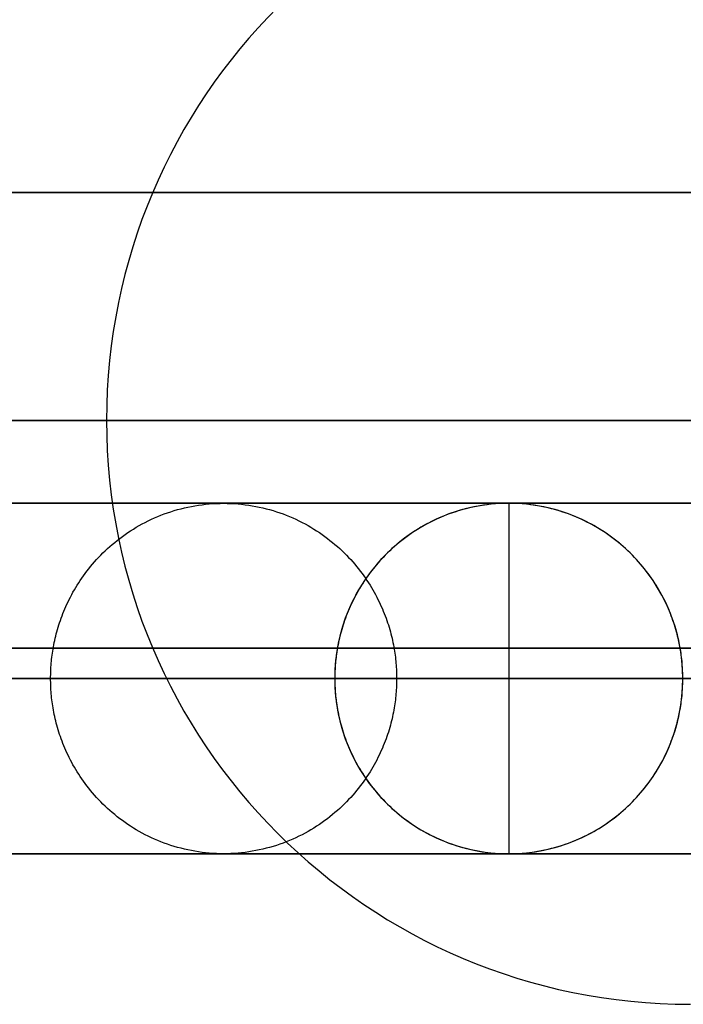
# Model space of a CAD drawing. Header units: millimetres. Extents: x -5.9 to 8.2, y -1.3 to -0.5.
# Tile 82 of 107: x 7.0013 to 7.0581, y -0.9083 to -0.824. Entities that reach past the tile are written whole.
import ezdxf

# ---------------------------------------------------------------- set-up
doc = ezdxf.new("R2010")
doc.units = ezdxf.units.MM
doc.header["$MEASUREMENT"] = 0
for name, color, linetype, true_color in [('IGES level 1', 7, 'Continuous', 0xffffff), ('IGES level 24', 7, 'Continuous', 0xffffff), ('IGES level 3', 7, 'Continuous', 0xffffff), ('IGES level 47', 7, 'Continuous', 0xffffff), ('IGES level 5', 7, 'Continuous', 0xffffff), ('IGES level 55', 7, 'Continuous', 0xffffff), ('IGES level 57', 7, 'Continuous', 0xffffff)]:
    doc.layers.add(name, color=color, linetype=linetype, true_color=true_color)

msp = doc.modelspace()

# ---------------------------------------------------------------- linework, layer by layer
at = {"layer": 'IGES level 1'}
msp.add_open_spline([(6.72416, -0.85828, -10.344943), (6.96416, -0.85828, -10.344943), (7.20416, -0.85828, -10.344943)], degree=2, dxfattribs=at)
at = {"layer": 'IGES level 24'}
for points in [[(-4.91584, -0.83878, -10.352943), (1.18416, -0.83878, -10.352943), (7.28416, -0.83878, -10.352943)], [(-4.91584, -0.83878, -10.360943), (1.18416, -0.83878, -10.360943), (7.28416, -0.83878, -10.360943)], [(7.28416, -0.83878, -10.352943), (1.18416, -0.83878, -10.352943), (-4.91584, -0.83878, -10.352943)], [(-4.91584, -0.83878, -10.356943), (1.18416, -0.83878, -10.356943), (7.28416, -0.83878, -10.356943)], [(7.28416, -0.83878, -10.360943), (1.18416, -0.83878, -10.360943), (-4.91584, -0.83878, -10.360943)], [(-4.91584, -0.87778, -10.360943), (1.18416, -0.87778, -10.360943), (7.28416, -0.87778, -10.360943)], [(7.28416, -0.87778, -10.360943), (1.18416, -0.87778, -10.360943), (-4.91584, -0.87778, -10.360943)], [(-4.91584, -0.87778, -10.352943), (1.18416, -0.87778, -10.352943), (7.28416, -0.87778, -10.352943)], [(7.28416, -0.87778, -10.356943), (1.18416, -0.87778, -10.356943), (-4.91584, -0.87778, -10.356943)], [(7.28416, -0.87778, -10.352943), (1.18416, -0.87778, -10.352943), (-4.91584, -0.87778, -10.352943)]]:
    msp.add_open_spline(points, degree=2, dxfattribs=at)
at = {"layer": 'IGES level 3'}
for points in [[(6.70416, -0.85828, -10.370943), (6.95416, -0.85828, -10.370943), (7.20416, -0.85828, -10.370943)], [(6.70416, -0.85828, -10.360943), (6.95416, -0.85828, -10.360943), (7.20416, -0.85828, -10.360943)]]:
    msp.add_open_spline(points, degree=2, dxfattribs=at)
at = {"layer": 'IGES level 47'}
for points in [[(7.28416, -0.85828, -10.450943), (1.18416, -0.85828, -10.450943), (-4.91584, -0.85828, -10.450943)], [(7.28416, -0.85828, -10.440943), (1.18416, -0.85828, -10.440943), (-4.91584, -0.85828, -10.440943)]]:
    msp.add_open_spline(points, degree=2, dxfattribs=at)
at = {"layer": 'IGES level 5'}
for points in [[(6.70116, -0.85828, -10.370943), (6.94266, -0.85828, -10.370943), (7.18416, -0.85828, -10.370943)], [(6.71566, -0.85828, -10.400943), (6.94991, -0.85828, -10.400943), (7.18416, -0.85828, -10.400943)]]:
    msp.add_open_spline(points, degree=2, dxfattribs=at)
at = {"layer": 'IGES level 55'}
for centre in [(7.058711, -0.85828, -0.292443), (7.058711, -0.85828, -0.302443), (7.058711, -0.85828, -0.297443), (7.058711, -0.85828, -0.292443), (7.058711, -0.85828, -0.302443)]:
    msp.add_arc(centre, 0.05, 90, 270, dxfattribs=at)
for points in [[(7.020061, -0.82656, -0.292443), (7.020061, -0.82656, -0.297443), (7.020061, -0.82656, -0.302443)], [(3.828711, -0.85828, -0.292443), (5.418711, -0.85828, -0.292443), (7.008711, -0.85828, -0.292443)], [(3.828711, -0.85828, -0.302443), (5.418711, -0.85828, -0.302443), (7.008711, -0.85828, -0.302443)], [(7.009672, -0.868034, -0.292443), (7.009672, -0.868034, -0.297443), (7.009672, -0.868034, -0.302443)], [(7.035141, -0.902376, -0.292443), (7.035141, -0.902376, -0.297443), (7.035141, -0.902376, -0.302443)]]:
    msp.add_open_spline(points, degree=2, dxfattribs=at)
at = {"layer": 'IGES level 57', "extrusion": (-0.111587, -1.49012e-08, 0.993755)}
for start, end in [(89.99999, 269.99999), (269.99999, 89.99999)]:
    msp.add_arc((0.880386, 6.981912, -0.939652), 0.015, start, end, dxfattribs=at)
at = {"layer": 'IGES level 57'}
for points, knots in [([(7.386395, -0.865385, -10.148803), (7.468356, -0.865385, -9.520049), (7.381471, -0.865385, -8.272876), (7.00101, -0.865385, -6.500944), (6.869159, -0.865385, -5.261139), (6.939938, -0.865385, -4.148864), (7.099725, -0.865385, -3.299756), (7.213456, -0.865385, -2.328755), (7.198319, -0.865385, -1.369257), (7.100749, -0.865385, -0.667557), (7.04316, -0.865385, -0.154695)], [0, 0, 0, 0, 0.186667, 0.373333, 0.534401, 0.56, 0.706667, 0.788216, 0.853333, 1, 1, 1, 1]), ([(7.028254, -0.880385, -0.156369), (7.085794, -0.880385, -0.669203), (7.183294, -0.880385, -1.370864), (7.198547, -0.880385, -2.328048), (7.08493, -0.880385, -3.29681), (6.924985, -0.880385, -4.146853), (6.854209, -0.880385, -5.261254), (6.986263, -0.880385, -6.504139), (7.366598, -0.880385, -8.275719), (7.453482, -0.880385, -9.519704), (7.371521, -0.880385, -10.146864)], [-1, -1, -1, -1, -0.853333, -0.788216, -0.706667, -0.56, -0.534401, -0.373333, -0.186667, 0, 0, 0, 0]), ([(7.371521, -0.880385, -10.146864), (7.453482, -0.880385, -9.519704), (7.366598, -0.880385, -8.275719), (6.986263, -0.880385, -6.504139), (6.854209, -0.880385, -5.261254), (6.924985, -0.880385, -4.146853), (7.08493, -0.880385, -3.29681), (7.198547, -0.880385, -2.328048), (7.183294, -0.880385, -1.370864), (7.085794, -0.880385, -0.669203), (7.028254, -0.880385, -0.156369)], [0, 0, 0, 0, 0.186667, 0.373333, 0.534401, 0.56, 0.706667, 0.788216, 0.853333, 1, 1, 1, 1]), ([(7.40127, -0.880385, -10.150742), (7.483229, -0.880385, -9.520394), (7.396344, -0.880385, -8.270033), (7.015758, -0.880385, -6.497749), (6.884109, -0.880385, -5.261023), (6.954891, -0.880385, -4.150875), (7.11452, -0.880385, -3.302701), (7.228365, -0.880385, -2.329463), (7.213344, -0.880385, -1.36765), (7.115704, -0.880385, -0.66591), (7.058067, -0.880385, -0.153022)], [0, 0, 0, 0, 0.186667, 0.373333, 0.534401, 0.56, 0.706667, 0.788216, 0.853333, 1, 1, 1, 1]), ([(7.058067, -0.880385, -0.153022), (7.115704, -0.880385, -0.66591), (7.213344, -0.880385, -1.36765), (7.228365, -0.880385, -2.329463), (7.11452, -0.880385, -3.302701), (6.954891, -0.880385, -4.150875), (6.884109, -0.880385, -5.261023), (7.015758, -0.880385, -6.497749), (7.396344, -0.880385, -8.270033), (7.483229, -0.880385, -9.520394), (7.40127, -0.880385, -10.150742)], [-1, -1, -1, -1, -0.853333, -0.788216, -0.706667, -0.56, -0.534401, -0.373333, -0.186667, 0, 0, 0, 0]), ([(7.386395, -0.895385, -10.148803), (7.468356, -0.895385, -9.520049), (7.381471, -0.895385, -8.272876), (7.00101, -0.895385, -6.500944), (6.869159, -0.895385, -5.261139), (6.939938, -0.895385, -4.148864), (7.099725, -0.895385, -3.299756), (7.213456, -0.895385, -2.328755), (7.198319, -0.895385, -1.369257), (7.100749, -0.895385, -0.667557), (7.04316, -0.895385, -0.154695)], [0, 0, 0, 0, 0.186667, 0.373333, 0.534401, 0.56, 0.706667, 0.788216, 0.853333, 1, 1, 1, 1])]:
    msp.add_open_spline(points, degree=3, knots=knots, dxfattribs=at)
for points in [[(7.003916, -0.880385, -6.417865), (7.003916, -0.850385, -6.417865), (7.033555, -0.850385, -6.413227), (7.033555, -0.880385, -6.413227)], [(7.058067, -0.880385, -0.153022), (7.058067, -0.850385, -0.153022), (7.028254, -0.850385, -0.156369), (7.028254, -0.880385, -0.156369)], [(7.033555, -0.880385, -6.413227), (7.033555, -0.910385, -6.413227), (7.003916, -0.910385, -6.417865), (7.003916, -0.880385, -6.417865)], [(7.028254, -0.880385, -0.156369), (7.028254, -0.910385, -0.156369), (7.058067, -0.910385, -0.153022), (7.058067, -0.880385, -0.153022)]]:
    msp.add_rational_spline(points, [1, 0.333333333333, 0.333333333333, 1], degree=3, dxfattribs=at)
for points in [[(7.04316, -0.865385, -0.154695), (7.04316, -0.880385, -0.154695), (7.04316, -0.895385, -0.154695)], [(7.058067, -0.880385, -0.153022), (7.04316, -0.880385, -0.154695), (7.028254, -0.880385, -0.156369)]]:
    msp.add_open_spline(points, degree=2, dxfattribs=at)

doc.saveas('drawing.dxf')
